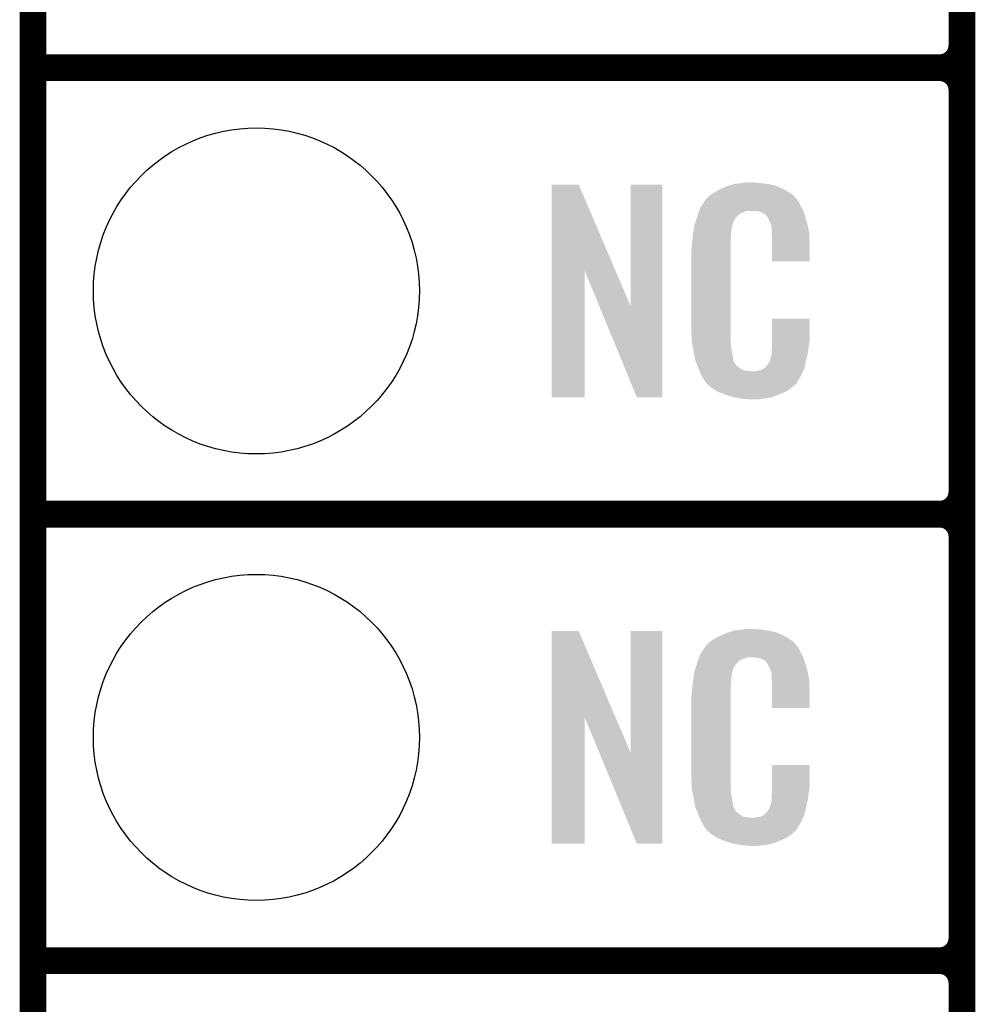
# Model space of a CAD drawing. Extents: x -1.3 to 24.2, y -3.9 to 39.2.
# Tile 6 of 24: x -1.3 to 4.1, y 6.1 to 11.7. Entities that reach past the tile are written whole.
import ezdxf

# ---------------------------------------------------------------- set-up
doc = ezdxf.new("R2010")
doc.units = 0
doc.layers.get('0').update_dxf_attribs({"linetype": 'CONTINUOUS'})
for name, color, linetype in [('NORA-B266_CLICK_V100_GKO', 5, 'CONTINUOUS'), ('NORA-B266_CLICK_V100_GTO', 14, 'CONTINUOUS'), ('NORA-B266_CLICK_V100_GTS', 12, 'CONTINUOUS')]:
    doc.layers.add(name, color=color, linetype=linetype)

# ---------------------------------------------------------------- blocks, each defined once
blk = doc.blocks.new('ROUND_23')
blk.add_circle((0, 0), 0.9271)

msp = doc.modelspace()

# ---------------------------------------------------------------- linework, layer by layer
at = {"layer": 'NORA-B266_CLICK_V100_GKO', "const_width": 0.1524}
msp.add_lwpolyline([(-1.27, -3.81), (-1.27, 36.83)], dxfattribs=at)
at = {"layer": 'NORA-B266_CLICK_V100_GTO', "const_width": 0.1524}
for points in [[(4.0132, -0.5588), (4.0132, 18.3388)], [(4.0132, 11.557), (4.0132, 13.843)], [(-1.27, 11.43), (3.8862, 11.43)], [(-1.27, 11.43), (3.8862, 11.43)], [(4.0132, 9.017), (4.0132, 11.303)], [(-1.27, 8.89), (3.8862, 8.89)], [(-1.27, 8.89), (3.8862, 8.89)], [(4.0132, 6.477), (4.0132, 8.763)], [(-1.27, 6.35), (3.8862, 6.35)], [(-1.27, 6.35), (3.8862, 6.35)], [(4.0132, 3.937), (4.0132, 6.223)]]:
    msp.add_lwpolyline(points, dxfattribs=at)
for points in [[(3.8862, 11.43, 0.4142136), (4.0132, 11.557)], [(4.0132, 11.303, 0.4142136), (3.8862, 11.43)], [(4.0132, 11.303, 0.4142136), (3.8862, 11.43)], [(3.8862, 8.89, 0.4142136), (4.0132, 9.017)], [(4.0132, 8.763, 0.4142136), (3.8862, 8.89)], [(4.0132, 8.763, 0.4142136), (3.8862, 8.89)], [(3.8862, 6.35, 0.4142136), (4.0132, 6.477)], [(4.0132, 6.223, 0.4142136), (3.8862, 6.35)], [(4.0132, 6.223, 0.4142136), (3.8862, 6.35)]]:
    msp.add_lwpolyline(points, format="xyb", dxfattribs=at)
at = {"layer": 'NORA-B266_CLICK_V100_GTO'}
for points in [[(1.678952, 10.276728), (1.67896, 10.764506), (2.041942, 10.276728), (1.833884, 10.764506)], [(1.67896, 10.764506), (1.678962, 10.76452), (1.833884, 10.764506), (1.678962, 10.76452)], [(2.12852, 10.073748), (2.12854, 10.764498), (2.308846, 10.073748), (2.30886, 10.764498)], [(2.12854, 10.764498), (2.128542, 10.76452), (2.30886, 10.764498), (2.128542, 10.76452)], [(2.674618, 10.75436), (2.682238, 10.7569), (2.964908, 10.75436), (2.959102, 10.7569)], [(2.682238, 10.7569), (2.69748, 10.76198), (2.959102, 10.7569), (2.938782, 10.76198)], [(2.69748, 10.76198), (2.714414, 10.76706), (2.938782, 10.76198), (2.91846, 10.76706)], [(2.714414, 10.76706), (2.722882, 10.7696), (2.91846, 10.76706), (2.89814, 10.7696)], [(2.722882, 10.7696), (2.75336, 10.77214), (2.89814, 10.7696), (2.87782, 10.77214)], [(2.75336, 10.77214), (2.7686, 10.77468), (2.87782, 10.77214), (2.862582, 10.77468)], [(2.7686, 10.77468), (2.783842, 10.77722), (2.847342, 10.77468), (2.834642, 10.77722)], [(2.5654, 10.690862), (2.579912, 10.70356), (3.066504, 10.690862), (3.055622, 10.70356)], [(2.579912, 10.70356), (2.585722, 10.708642), (3.055622, 10.70356), (3.048508, 10.708642)], [(2.585722, 10.708642), (2.598784, 10.716262), (3.048508, 10.708642), (3.03784, 10.716262)], [(2.598784, 10.716262), (2.6162, 10.72642), (3.03784, 10.716262), (3.02091, 10.72642)], [(2.6162, 10.72642), (2.639784, 10.73912), (3.02091, 10.72642), (2.99974, 10.73912)], [(2.639784, 10.73912), (2.64922, 10.7442), (2.99974, 10.73912), (2.98813, 10.7442)], [(2.64922, 10.7442), (2.674618, 10.75436), (2.98813, 10.7442), (2.964908, 10.75436)], [(2.524762, 10.632442), (2.53462, 10.64768), (3.102032, 10.632442), (3.09372, 10.64768)], [(2.53462, 10.64768), (2.54941, 10.670536), (3.09372, 10.64768), (3.083562, 10.670536)], [(2.54941, 10.670536), (2.552702, 10.675622), (3.083562, 10.670536), (3.07848, 10.675622)], [(2.552702, 10.675622), (2.555242, 10.678162), (3.07848, 10.675622), (3.07594, 10.678162)], [(2.555242, 10.678162), (2.557272, 10.6807), (3.07594, 10.678162), (3.073402, 10.6807)], [(2.557272, 10.6807), (2.561332, 10.685776), (3.073402, 10.6807), (3.070862, 10.685776)], [(2.561332, 10.685776), (2.5654, 10.690862), (3.070862, 10.685776), (3.066504, 10.690862)], [(2.50698, 10.58164), (2.513202, 10.599416), (2.73304, 10.58164), (2.75082, 10.599416)], [(2.513202, 10.599416), (2.518536, 10.614658), (2.75082, 10.599416), (2.788916, 10.614658)], [(2.518536, 10.61466), (2.520314, 10.619738), (3.110774, 10.61466), (3.10896, 10.619738)], [(2.518536, 10.614658), (2.518536, 10.61466), (2.788916, 10.614658), (2.837178, 10.61466)], [(2.520314, 10.619738), (2.524762, 10.632442), (3.10896, 10.619738), (3.102032, 10.632442)], [(2.85496, 10.61212), (2.837178, 10.61466), (3.111682, 10.61212), (3.110774, 10.61466)], [(2.867658, 10.60958), (2.85496, 10.61212), (3.112588, 10.60958), (3.111682, 10.61212)], [(2.893056, 10.596882), (2.867658, 10.60958), (3.117124, 10.596882), (3.112588, 10.60958)], [(2.898138, 10.591802), (2.893056, 10.596882), (3.118938, 10.591802), (3.117124, 10.596882)], [(2.903584, 10.58418), (2.898138, 10.591802), (3.121658, 10.58418), (3.118938, 10.591802)], [(2.490134, 10.523218), (2.49174, 10.533382), (2.7051, 10.523218), (2.70787, 10.533382)], [(2.49174, 10.533382), (2.497352, 10.551158), (2.70787, 10.533382), (2.712718, 10.551158)], [(2.497352, 10.551158), (2.504572, 10.574018), (2.712718, 10.551158), (2.725418, 10.574018)], [(2.504572, 10.574018), (2.50698, 10.58164), (2.725418, 10.574018), (2.73304, 10.58164)], [(2.910838, 10.574022), (2.903584, 10.58418), (3.124648, 10.574022), (3.121658, 10.58418)], [(2.921, 10.55116), (2.910838, 10.574022), (3.131372, 10.55116), (3.124648, 10.574022)], [(2.925064, 10.541002), (2.921, 10.55116), (3.13436, 10.541002), (3.131372, 10.55116)], [(2.92608, 10.53846), (2.925064, 10.541002), (3.13487, 10.53846), (3.13436, 10.541002)], [(2.928618, 10.533384), (2.92608, 10.53846), (3.135884, 10.533384), (3.13487, 10.53846)], [(2.92862, 10.530842), (2.928618, 10.533384), (3.136392, 10.530842), (3.135884, 10.533384)], [(2.93116, 10.518142), (2.92862, 10.530842), (3.138932, 10.518142), (3.136392, 10.530842)], [(2.48158, 10.46226), (2.483836, 10.482578), (2.70002, 10.46226), (2.70002, 10.482578)], [(2.483836, 10.482578), (2.48412, 10.48512), (2.70002, 10.482578), (2.700528, 10.48512)], [(2.48412, 10.48512), (2.485722, 10.495278), (2.700528, 10.48512), (2.70256, 10.495278)], [(2.485722, 10.495278), (2.487728, 10.507978), (2.70256, 10.495278), (2.70256, 10.507978)], [(2.487728, 10.507978), (2.489332, 10.518138), (2.70256, 10.507978), (2.7051, 10.518138)], [(2.489332, 10.518138), (2.490134, 10.523218), (2.7051, 10.518138), (2.7051, 10.523218)], [(2.93116, 10.500358), (2.93116, 10.518142), (3.14249, 10.500358), (3.138932, 10.518142)], [(2.931942, 10.490198), (2.93116, 10.500358), (3.14452, 10.490198), (3.14249, 10.500358)], [(2.9337, 10.46734), (2.931942, 10.490198), (3.145474, 10.46734), (3.14452, 10.490198)], [(2.4765, 10.42162), (2.47904, 10.4394), (2.69748, 10.42162), (2.69748, 10.4394)], [(2.4765, 10.403842), (2.4765, 10.42162), (2.69748, 10.403842), (2.69748, 10.42162)], [(2.47904, 10.4394), (2.479322, 10.441938), (2.69748, 10.4394), (2.69748, 10.441938)], [(2.479322, 10.441938), (2.48158, 10.46226), (2.69748, 10.441938), (2.70002, 10.46226)], [(2.9337, 10.42924), (2.9337, 10.46734), (3.14706, 10.42924), (3.145474, 10.46734)], [(2.9337, 10.327662), (2.9337, 10.42924), (3.147038, 10.327662), (3.14706, 10.42924)], [(2.47396, 10.391142), (2.4765, 10.403842), (2.69748, 10.391142), (2.69748, 10.403842)], [(2.47396, 9.94156), (2.47396, 10.391142), (2.69748, 9.94156), (2.69748, 10.391142)], [(3.147038, 10.32764), (2.9337, 10.327662), (3.147038, 10.32764), (3.147038, 10.327662)], [(1.67894, 9.555502), (1.678952, 10.276728), (1.866878, 9.555502), (1.8669, 10.276728)], [(1.950536, 10.073748), (1.8669, 10.276728), (2.12852, 10.073748), (2.041942, 10.276728)], [(2.164076, 9.555494), (1.950536, 10.073748), (2.308838, 9.555494), (2.308846, 10.073748)], [(2.933704, 9.878058), (2.93372, 10.002498), (3.14706, 9.878058), (3.14706, 10.002498)], [(2.93372, 10.002498), (2.933722, 10.00252), (3.14706, 10.002498), (2.933722, 10.00252)], [(2.476312, 9.87806), (2.47396, 9.94156), (2.69748, 9.87806), (2.69748, 9.94156)], [(2.4765, 9.872982), (2.476312, 9.87806), (2.698206, 9.872982), (2.69748, 9.87806)], [(2.47871, 9.860278), (2.4765, 9.872982), (2.70002, 9.860278), (2.698206, 9.872982)], [(2.482686, 9.837418), (2.47871, 9.860278), (2.70002, 9.837418), (2.70002, 9.860278)], [(2.9337, 9.86282), (2.933704, 9.878058), (3.14452, 9.86282), (3.14706, 9.878058)], [(2.9337, 9.850122), (2.9337, 9.86282), (3.142706, 9.850122), (3.14452, 9.86282)], [(2.48666, 9.81456), (2.482686, 9.837418), (2.704834, 9.81456), (2.70002, 9.837418)], [(2.491742, 9.78916), (2.48666, 9.81456), (2.71018, 9.78916), (2.704834, 9.81456)], [(2.93116, 9.83234), (2.932974, 9.84504), (3.140286, 9.83234), (3.14198, 9.84504)], [(2.93116, 9.806942), (2.93116, 9.83234), (3.1369, 9.806942), (3.140286, 9.83234)], [(2.93116, 9.796784), (2.93116, 9.806942), (3.134508, 9.796784), (3.1369, 9.806942)], [(2.932974, 9.84504), (2.9337, 9.850122), (3.14198, 9.84504), (3.142706, 9.850122)], [(2.496314, 9.766298), (2.491742, 9.78916), (2.712722, 9.766298), (2.71018, 9.78916)], [(2.49682, 9.763762), (2.496314, 9.766298), (2.713992, 9.763762), (2.712722, 9.766298)], [(2.504142, 9.74598), (2.49682, 9.763762), (2.722882, 9.74598), (2.713992, 9.763762)], [(2.908302, 9.740902), (2.921, 9.76376), (3.121658, 9.740902), (3.12674, 9.76376)], [(2.921, 9.76376), (2.921002, 9.763762), (3.12674, 9.76376), (3.12674, 9.763762)], [(2.921002, 9.763762), (2.92862, 9.789162), (3.12674, 9.763762), (3.132716, 9.789162)], [(2.92862, 9.789162), (2.928622, 9.791704), (3.132716, 9.789162), (3.133314, 9.791704)], [(2.928622, 9.791704), (2.93116, 9.796784), (3.133314, 9.791704), (3.134508, 9.796784)], [(2.50519, 9.743436), (2.504142, 9.74598), (2.725422, 9.743436), (2.722882, 9.74598)], [(2.50728, 9.73836), (2.50519, 9.743436), (2.727964, 9.73836), (2.725422, 9.743436)], [(2.509372, 9.733278), (2.50728, 9.73836), (2.735582, 9.733278), (2.727964, 9.73836)], [(2.51251, 9.72566), (2.509372, 9.733278), (2.7432, 9.72566), (2.735582, 9.733278)], [(2.5146, 9.72058), (2.51251, 9.72566), (2.750822, 9.72058), (2.7432, 9.72566)], [(2.516554, 9.7155), (2.5146, 9.72058), (2.758442, 9.7155), (2.750822, 9.72058)], [(2.519486, 9.70788), (2.516554, 9.7155), (2.773684, 9.70788), (2.758442, 9.7155)], [(2.52144, 9.7028), (2.519486, 9.70788), (2.819402, 9.7028), (2.773684, 9.70788)], [(2.5273, 9.68756), (2.52144, 9.7028), (3.102236, 9.68756), (3.109406, 9.7028)], [(2.819402, 9.7028), (2.829562, 9.702802), (3.109406, 9.7028), (3.109408, 9.702802)], [(2.829562, 9.702802), (2.837184, 9.70534), (3.109408, 9.702802), (3.110602, 9.70534)], [(2.847342, 9.70534), (2.872742, 9.71042), (3.110602, 9.70534), (3.112992, 9.71042)], [(2.872742, 9.71042), (2.885436, 9.718038), (3.112992, 9.71042), (3.116578, 9.718038)], [(2.885436, 9.718038), (2.88544, 9.71804), (3.116578, 9.718038), (3.116578, 9.71804)], [(2.88544, 9.71804), (2.895604, 9.72566), (3.116578, 9.71804), (3.118272, 9.72566)], [(2.895604, 9.72566), (2.89814, 9.725682), (3.118272, 9.72566), (3.118276, 9.725682)], [(2.89814, 9.725682), (2.898146, 9.730746), (3.118276, 9.725682), (3.119402, 9.730746)], [(2.898146, 9.730746), (2.908302, 9.740902), (3.119402, 9.730746), (3.121658, 9.740902)], [(2.534358, 9.67486), (2.5273, 9.68756), (3.09626, 9.67486), (3.102236, 9.68756)], [(2.540002, 9.664698), (2.534358, 9.67486), (3.090162, 9.664698), (3.09626, 9.67486)], [(2.55016, 9.64946), (2.540002, 9.664698), (3.08102, 9.64946), (3.090162, 9.664698)], [(2.552694, 9.646926), (2.55016, 9.64946), (3.079498, 9.646926), (3.08102, 9.64946)], [(2.5527, 9.644386), (2.552694, 9.646926), (3.077974, 9.644386), (3.079498, 9.646926)], [(2.559234, 9.63676), (2.5527, 9.644386), (3.0734, 9.63676), (3.077974, 9.644386)], [(2.563588, 9.631678), (2.559234, 9.63676), (3.070856, 9.631678), (3.0734, 9.63676)], [(2.567938, 9.6266), (2.563588, 9.631678), (3.064508, 9.6266), (3.070856, 9.631678)], [(2.573866, 9.62152), (2.567938, 9.6266), (3.05816, 9.62152), (3.064508, 9.6266)], [(2.585718, 9.61136), (2.573866, 9.62152), (3.046308, 9.61136), (3.05816, 9.62152)], [(2.593848, 9.60628), (2.585718, 9.61136), (3.040382, 9.60628), (3.046308, 9.61136)], [(2.6223, 9.5885), (2.593848, 9.60628), (3.01498, 9.5885), (3.040382, 9.60628)], [(2.62636, 9.585962), (2.6223, 9.5885), (3.009058, 9.585962), (3.01498, 9.5885)], [(2.659016, 9.57326), (2.62636, 9.585962), (2.97942, 9.57326), (3.009058, 9.585962)], [(1.866878, 9.55548), (1.67894, 9.555502), (1.866878, 9.55548), (1.866878, 9.555502)], [(2.308838, 9.55548), (2.164076, 9.555494), (2.308838, 9.55548), (2.308838, 9.555494)], [(2.67208, 9.568178), (2.659016, 9.57326), (2.96635, 9.568178), (2.97942, 9.57326)], [(2.715258, 9.55548), (2.67208, 9.568178), (2.933698, 9.55548), (2.96635, 9.568178)], [(2.742354, 9.5504), (2.715258, 9.55548), (2.910838, 9.5504), (2.933698, 9.55548)], [(2.7559, 9.54786), (2.742354, 9.5504), (2.8829, 9.54786), (2.910838, 9.5504)], [(2.77368, 9.54532), (2.7559, 9.54786), (2.867658, 9.54532), (2.8829, 9.54786)], [(2.801618, 9.54278), (2.788918, 9.54532), (2.852418, 9.54278), (2.867658, 9.54532)], [(2.75336, 8.23214), (2.7686, 8.23468), (2.87782, 8.23214), (2.862582, 8.23468)], [(2.7686, 8.23468), (2.783842, 8.23722), (2.847342, 8.23468), (2.834642, 8.23722)], [(1.678952, 7.736728), (1.67896, 8.224506), (2.041942, 7.736728), (1.833884, 8.224506)], [(1.67896, 8.224506), (1.678962, 8.22452), (1.833884, 8.224506), (1.678962, 8.22452)], [(2.12852, 7.533748), (2.12854, 8.224498), (2.308846, 7.533748), (2.30886, 8.224498)], [(2.12854, 8.224498), (2.128542, 8.22452), (2.30886, 8.224498), (2.128542, 8.22452)], [(2.598784, 8.176262), (2.6162, 8.18642), (3.03784, 8.176262), (3.02091, 8.18642)], [(2.6162, 8.18642), (2.639784, 8.19912), (3.02091, 8.18642), (2.99974, 8.19912)], [(2.639784, 8.19912), (2.64922, 8.2042), (2.99974, 8.19912), (2.98813, 8.2042)], [(2.64922, 8.2042), (2.674618, 8.21436), (2.98813, 8.2042), (2.964908, 8.21436)], [(2.674618, 8.21436), (2.682238, 8.2169), (2.964908, 8.21436), (2.959102, 8.2169)], [(2.682238, 8.2169), (2.69748, 8.22198), (2.959102, 8.2169), (2.938782, 8.22198)], [(2.69748, 8.22198), (2.714414, 8.22706), (2.938782, 8.22198), (2.91846, 8.22706)], [(2.714414, 8.22706), (2.722882, 8.2296), (2.91846, 8.22706), (2.89814, 8.2296)], [(2.722882, 8.2296), (2.75336, 8.23214), (2.89814, 8.2296), (2.87782, 8.23214)], [(2.53462, 8.10768), (2.54941, 8.130536), (3.09372, 8.10768), (3.083562, 8.130536)], [(2.54941, 8.130536), (2.552702, 8.135622), (3.083562, 8.130536), (3.07848, 8.135622)], [(2.552702, 8.135622), (2.555242, 8.138162), (3.07848, 8.135622), (3.07594, 8.138162)], [(2.555242, 8.138162), (2.557272, 8.1407), (3.07594, 8.138162), (3.073402, 8.1407)], [(2.557272, 8.1407), (2.561332, 8.145776), (3.073402, 8.1407), (3.070862, 8.145776)], [(2.561332, 8.145776), (2.5654, 8.150862), (3.070862, 8.145776), (3.066504, 8.150862)], [(2.5654, 8.150862), (2.579912, 8.16356), (3.066504, 8.150862), (3.055622, 8.16356)], [(2.579912, 8.16356), (2.585722, 8.168642), (3.055622, 8.16356), (3.048508, 8.168642)], [(2.585722, 8.168642), (2.598784, 8.176262), (3.048508, 8.168642), (3.03784, 8.176262)], [(2.512592, 8.059416), (2.518208, 8.074658), (2.75082, 8.059416), (2.788916, 8.074658)], [(2.518208, 8.07466), (2.52008, 8.079738), (3.110774, 8.07466), (3.10896, 8.079738)], [(2.518208, 8.074658), (2.518208, 8.07466), (2.788916, 8.074658), (2.837178, 8.07466)], [(2.52008, 8.079738), (2.524762, 8.092442), (3.10896, 8.079738), (3.102032, 8.092442)], [(2.524762, 8.092442), (2.53462, 8.10768), (3.102032, 8.092442), (3.09372, 8.10768)], [(2.85496, 8.07212), (2.837178, 8.07466), (3.111682, 8.07212), (3.110774, 8.07466)], [(2.867658, 8.06958), (2.85496, 8.07212), (3.112588, 8.06958), (3.111682, 8.07212)], [(2.893056, 8.056882), (2.867658, 8.06958), (3.117124, 8.056882), (3.112588, 8.06958)], [(2.49174, 7.993382), (2.497072, 8.011158), (2.70787, 7.993382), (2.712718, 8.011158)], [(2.497072, 8.011158), (2.503928, 8.034018), (2.712718, 8.011158), (2.725418, 8.034018)], [(2.503928, 8.034018), (2.506978, 8.04418), (2.725418, 8.034018), (2.73558, 8.04418)], [(2.506978, 8.04418), (2.512592, 8.059416), (2.73558, 8.04418), (2.75082, 8.059416)], [(2.898138, 8.051802), (2.893056, 8.056882), (3.118938, 8.051802), (3.117124, 8.056882)], [(2.903584, 8.04418), (2.898138, 8.051802), (3.121658, 8.04418), (3.118938, 8.051802)], [(2.910838, 8.034022), (2.903584, 8.04418), (3.124648, 8.034022), (3.121658, 8.04418)], [(2.921, 8.01116), (2.910838, 8.034022), (3.131372, 8.01116), (3.124648, 8.034022)], [(2.925064, 8.001002), (2.921, 8.01116), (3.13436, 8.001002), (3.131372, 8.01116)], [(2.48412, 7.94512), (2.485722, 7.955278), (2.700528, 7.94512), (2.70256, 7.955278)], [(2.485722, 7.955278), (2.487728, 7.967978), (2.70256, 7.955278), (2.70256, 7.967978)], [(2.487728, 7.967978), (2.489332, 7.978138), (2.70256, 7.967978), (2.7051, 7.978138)], [(2.489332, 7.978138), (2.490134, 7.983218), (2.7051, 7.978138), (2.7051, 7.983218)], [(2.490134, 7.983218), (2.49174, 7.993382), (2.7051, 7.983218), (2.70787, 7.993382)], [(2.92608, 7.99846), (2.925064, 8.001002), (3.134846, 7.99846), (3.13436, 8.001002)], [(2.928618, 7.993384), (2.92608, 7.99846), (3.135812, 7.993384), (3.134846, 7.99846)], [(2.92862, 7.990842), (2.928618, 7.993384), (3.136296, 7.990842), (3.135812, 7.993384)], [(2.93116, 7.978142), (2.92862, 7.990842), (3.138714, 7.978142), (3.136296, 7.990842)], [(2.93116, 7.960358), (2.93116, 7.978142), (3.142102, 7.960358), (3.138714, 7.978142)], [(2.932138, 7.947658), (2.93116, 7.960358), (3.14452, 7.947658), (3.142102, 7.960358)], [(2.4765, 7.88162), (2.47904, 7.8994), (2.69748, 7.88162), (2.69748, 7.8994)], [(2.47904, 7.8994), (2.479322, 7.901938), (2.69748, 7.8994), (2.69748, 7.901938)], [(2.479322, 7.901938), (2.48158, 7.92226), (2.69748, 7.901938), (2.70002, 7.92226)], [(2.48158, 7.92226), (2.483836, 7.942578), (2.70002, 7.92226), (2.70002, 7.942578)], [(2.483836, 7.942578), (2.48412, 7.94512), (2.70002, 7.942578), (2.700528, 7.94512)], [(2.9337, 7.92734), (2.932138, 7.947658), (3.145404, 7.92734), (3.14452, 7.947658)], [(2.9337, 7.88924), (2.9337, 7.92734), (3.14706, 7.88924), (3.145404, 7.92734)], [(2.47396, 7.851142), (2.4765, 7.863842), (2.69748, 7.851142), (2.69748, 7.863842)], [(2.47396, 7.40156), (2.47396, 7.851142), (2.69748, 7.40156), (2.69748, 7.851142)], [(2.4765, 7.863842), (2.4765, 7.88162), (2.69748, 7.863842), (2.69748, 7.88162)], [(2.9337, 7.787662), (2.9337, 7.88924), (3.147038, 7.787662), (3.14706, 7.88924)], [(3.147038, 7.78764), (2.9337, 7.787662), (3.147038, 7.78764), (3.147038, 7.787662)], [(1.67894, 7.015502), (1.678952, 7.736728), (1.866878, 7.015502), (1.8669, 7.736728)], [(1.950536, 7.533748), (1.8669, 7.736728), (2.12852, 7.533748), (2.041942, 7.736728)], [(2.164076, 7.015494), (1.950536, 7.533748), (2.308838, 7.015494), (2.308846, 7.533748)], [(2.933704, 7.338058), (2.93372, 7.462498), (3.14706, 7.338058), (3.14706, 7.462498)], [(2.93372, 7.462498), (2.933722, 7.46252), (3.14706, 7.462498), (2.933722, 7.46252)], [(2.476312, 7.33806), (2.47396, 7.40156), (2.69748, 7.33806), (2.69748, 7.40156)], [(2.4765, 7.332982), (2.476312, 7.33806), (2.698206, 7.332982), (2.69748, 7.33806)], [(2.9337, 7.32282), (2.933704, 7.338058), (3.14452, 7.32282), (3.14706, 7.338058)], [(2.47871, 7.320278), (2.4765, 7.332982), (2.70002, 7.320278), (2.698206, 7.332982)], [(2.482686, 7.297418), (2.47871, 7.320278), (2.70002, 7.297418), (2.70002, 7.320278)], [(2.48666, 7.27456), (2.482686, 7.297418), (2.704834, 7.27456), (2.70002, 7.297418)], [(2.93116, 7.29234), (2.932974, 7.30504), (3.140286, 7.29234), (3.14198, 7.30504)], [(2.93116, 7.266942), (2.93116, 7.29234), (3.1369, 7.266942), (3.140286, 7.29234)], [(2.932974, 7.30504), (2.9337, 7.310122), (3.14198, 7.30504), (3.142706, 7.310122)], [(2.9337, 7.310122), (2.9337, 7.32282), (3.142706, 7.310122), (3.14452, 7.32282)], [(2.491742, 7.24916), (2.48666, 7.27456), (2.71018, 7.24916), (2.704834, 7.27456)], [(2.496314, 7.226298), (2.491742, 7.24916), (2.712722, 7.226298), (2.71018, 7.24916)], [(2.49682, 7.223762), (2.496314, 7.226298), (2.713992, 7.223762), (2.712722, 7.226298)], [(2.921002, 7.223762), (2.92862, 7.249162), (3.12674, 7.223762), (3.132716, 7.249162)], [(2.92862, 7.249162), (2.928622, 7.251704), (3.132716, 7.249162), (3.133314, 7.251704)], [(2.928622, 7.251704), (2.93116, 7.256784), (3.133314, 7.251704), (3.134508, 7.256784)], [(2.93116, 7.256784), (2.93116, 7.266942), (3.134508, 7.256784), (3.1369, 7.266942)], [(2.504142, 7.20598), (2.49682, 7.223762), (2.722882, 7.20598), (2.713992, 7.223762)], [(2.50519, 7.203436), (2.504142, 7.20598), (2.725422, 7.203436), (2.722882, 7.20598)], [(2.50728, 7.19836), (2.50519, 7.203436), (2.727964, 7.19836), (2.725422, 7.203436)], [(2.509372, 7.193278), (2.50728, 7.19836), (2.735582, 7.193278), (2.727964, 7.19836)], [(2.51251, 7.18566), (2.509372, 7.193278), (2.7432, 7.18566), (2.735582, 7.193278)], [(2.5146, 7.18058), (2.51251, 7.18566), (2.750822, 7.18058), (2.7432, 7.18566)], [(2.516554, 7.1755), (2.5146, 7.18058), (2.758442, 7.1755), (2.750822, 7.18058)], [(2.519486, 7.16788), (2.516554, 7.1755), (2.773684, 7.16788), (2.758442, 7.1755)], [(2.847342, 7.16534), (2.872742, 7.17042), (3.110602, 7.16534), (3.112992, 7.17042)], [(2.872742, 7.17042), (2.885436, 7.178038), (3.112992, 7.17042), (3.116578, 7.178038)], [(2.885436, 7.178038), (2.88544, 7.17804), (3.116578, 7.178038), (3.116578, 7.17804)], [(2.88544, 7.17804), (2.895604, 7.18566), (3.116578, 7.17804), (3.118272, 7.18566)], [(2.895604, 7.18566), (2.89814, 7.185682), (3.118272, 7.18566), (3.118276, 7.185682)], [(2.89814, 7.185682), (2.898146, 7.190746), (3.118276, 7.185682), (3.119402, 7.190746)], [(2.898146, 7.190746), (2.908302, 7.200902), (3.119402, 7.190746), (3.121658, 7.200902)], [(2.908302, 7.200902), (2.921, 7.22376), (3.121658, 7.200902), (3.12674, 7.22376)], [(2.921, 7.22376), (2.921002, 7.223762), (3.12674, 7.22376), (3.12674, 7.223762)], [(2.52144, 7.1628), (2.519486, 7.16788), (2.819402, 7.1628), (2.773684, 7.16788)], [(2.5273, 7.14756), (2.52144, 7.1628), (3.102236, 7.14756), (3.109406, 7.1628)], [(2.534358, 7.13486), (2.5273, 7.14756), (3.09626, 7.13486), (3.102236, 7.14756)], [(2.540002, 7.124698), (2.534358, 7.13486), (3.090162, 7.124698), (3.09626, 7.13486)], [(2.55016, 7.10946), (2.540002, 7.124698), (3.08102, 7.10946), (3.090162, 7.124698)], [(2.819402, 7.1628), (2.829562, 7.162802), (3.109406, 7.1628), (3.109408, 7.162802)], [(2.829562, 7.162802), (2.837184, 7.16534), (3.109408, 7.162802), (3.110602, 7.16534)], [(2.552694, 7.106926), (2.55016, 7.10946), (3.079498, 7.106926), (3.08102, 7.10946)], [(2.5527, 7.104386), (2.552694, 7.106926), (3.077974, 7.104386), (3.079498, 7.106926)], [(2.559234, 7.09676), (2.5527, 7.104386), (3.0734, 7.09676), (3.077974, 7.104386)], [(2.563588, 7.091678), (2.559234, 7.09676), (3.070856, 7.091678), (3.0734, 7.09676)], [(2.567938, 7.0866), (2.563588, 7.091678), (3.064508, 7.0866), (3.070856, 7.091678)], [(2.573866, 7.08152), (2.567938, 7.0866), (3.05816, 7.08152), (3.064508, 7.0866)], [(2.585718, 7.07136), (2.573866, 7.08152), (3.046308, 7.07136), (3.05816, 7.08152)], [(2.593848, 7.06628), (2.585718, 7.07136), (3.040382, 7.06628), (3.046308, 7.07136)], [(2.6223, 7.0485), (2.593848, 7.06628), (3.01498, 7.0485), (3.040382, 7.06628)], [(1.866878, 7.01548), (1.67894, 7.015502), (1.866878, 7.01548), (1.866878, 7.015502)], [(2.308838, 7.01548), (2.164076, 7.015494), (2.308838, 7.01548), (2.308838, 7.015494)], [(2.62636, 7.045962), (2.6223, 7.0485), (3.009058, 7.045962), (3.01498, 7.0485)], [(2.659016, 7.03326), (2.62636, 7.045962), (2.97942, 7.03326), (3.009058, 7.045962)], [(2.67208, 7.028178), (2.659016, 7.03326), (2.96635, 7.028178), (2.97942, 7.03326)], [(2.715258, 7.01548), (2.67208, 7.028178), (2.933698, 7.01548), (2.96635, 7.028178)], [(2.742354, 7.0104), (2.715258, 7.01548), (2.910838, 7.0104), (2.933698, 7.01548)], [(2.7559, 7.00786), (2.742354, 7.0104), (2.8829, 7.00786), (2.910838, 7.0104)], [(2.77368, 7.00532), (2.7559, 7.00786), (2.867658, 7.00532), (2.8829, 7.00786)], [(2.801618, 7.00278), (2.788918, 7.00532), (2.852418, 7.00278), (2.867658, 7.00532)]]:
    msp.add_solid(points, dxfattribs=at)

# ---------------------------------------------------------------- block references
at = {"layer": 'NORA-B266_CLICK_V100_GTS'}
for p in [(0, 10.16), (0, 7.62)]:
    msp.add_blockref('ROUND_23', p, dxfattribs=at)

doc.saveas('drawing.dxf')
